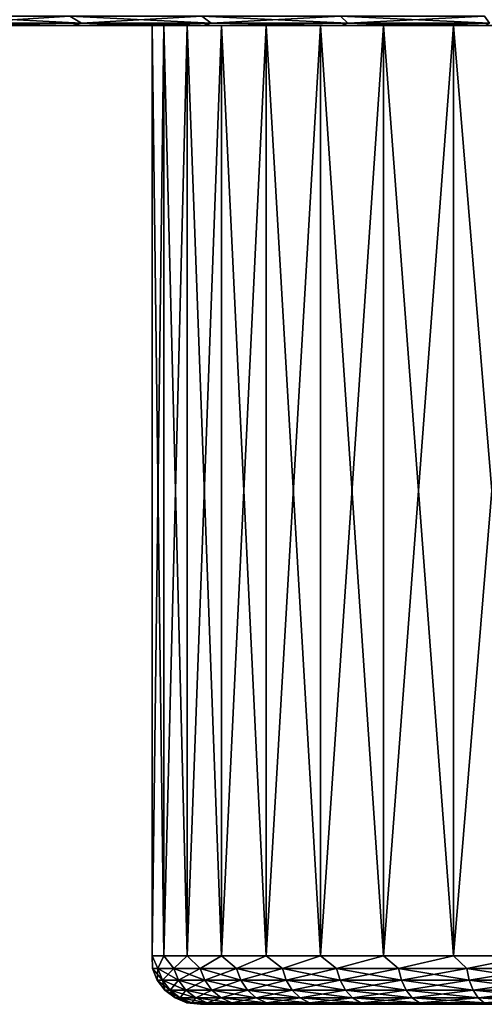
# Model space of a CAD drawing. Header units: metres. Extents: x -128 to 173, y -23 to 79.
# Tile 78 of 129: x 61 to 70, y 48 to 68. Entities that reach past the tile are written whole.
import ezdxf

# ---------------------------------------------------------------- set-up
doc = ezdxf.new("R2010")
doc.units = ezdxf.units.M
doc.layers.add('solid_ORA_153_SW0001', color=7, linetype='CONTINUOUS')

msp = doc.modelspace()

# ---------------------------------------------------------------- linework, layer by layer
at = {"layer": 'solid_ORA_153_SW0001'}
for points in [[(59.278458, 67.990486, -22.654549), (61.8288, 67.990486, -24.383724), (59.56255, 67.848038, -22.280834)], [(59.278458, 67.990486, 22.654549), (59.56255, 67.848038, 22.280834), (62.07082, 67.848038, 23.981483)], [(61.8288, 67.990486, 24.383724), (59.278458, 67.990486, 22.654549), (62.07082, 67.848038, 23.981483)], [(61.8288, 67.990486, -24.383724), (62.07082, 67.848038, -23.981483), (59.56255, 67.848038, -22.280834)], [(61.8288, 67.990486, -24.383724), (64.551147, 67.990486, -25.827021), (62.07082, 67.848038, -23.981483)], [(61.8288, 67.990486, 24.383724), (62.07082, 67.848038, 23.981483), (64.74826, 67.848038, 25.400972)], [(64.551147, 67.990486, 25.827021), (61.8288, 67.990486, 24.383724), (64.74826, 67.848038, 25.400972)], [(64.551147, 67.990486, -25.827021), (64.74826, 67.848038, -25.400972), (62.07082, 67.848038, -23.981483)], [(64.551147, 67.990486, -25.827021), (67.413582, 67.990486, -26.96752), (64.74826, 67.848038, -25.400972)], [(64.551147, 67.990486, 25.827021), (64.74826, 67.848038, 25.400972), (67.563477, 67.848038, 26.522657)], [(67.413582, 67.990486, 26.96752), (64.551147, 67.990486, 25.827021), (67.563477, 67.848038, 26.522657)], [(67.413582, 67.990486, -26.96752), (67.563477, 67.848038, -26.522657), (64.74826, 67.848038, -25.400972)], [(67.413582, 67.990486, -26.96752), (70.382553, 67.990486, -27.791849), (67.563477, 67.848038, -26.522657)], [(67.413582, 67.990486, 26.96752), (67.563477, 67.848038, 26.522657), (70.483467, 67.848038, 27.333389)], [(70.382553, 67.990486, 27.791849), (67.413582, 67.990486, 26.96752), (70.483467, 67.848038, 27.333389)], [(70.382553, 67.990486, -27.791849), (70.483467, 67.848038, -27.333389), (67.563477, 67.848038, -26.522657)], [(59.56255, 67.848038, -22.280834), (61.876183, 67.800003, -23.289352), (59.359879, 67.800003, -21.505026)], [(59.359898, 67.800003, 21.505043), (59.359879, 67.800003, -21.505026), (61.876183, 67.800003, -23.289352)], [(59.56255, 67.848038, 22.280834), (59.359898, 67.800003, 21.505043), (61.876209, 67.800003, 23.289368)], [(61.876209, 67.800003, 23.289368), (59.359898, 67.800003, 21.505043), (61.876183, 67.800003, -23.289352)], [(59.56255, 67.848038, -22.280834), (62.07082, 67.848038, -23.981483), (61.876183, 67.800003, -23.289352)], [(62.07082, 67.848038, 23.981483), (59.56255, 67.848038, 22.280834), (61.876209, 67.800003, 23.289368)], [(62.07082, 67.848038, -23.981483), (63.205559, 67.800003, -24.072969), (61.876183, 67.800003, -23.289352)], [(61.876209, 67.800003, 23.289368), (61.876183, 67.800003, -23.289352), (63.205559, 67.800003, -24.072969)], [(62.07082, 67.848038, 23.981483), (61.876209, 67.800003, 23.289368), (63.205585, 67.800003, 24.072983)], [(63.205585, 67.800003, 24.072983), (61.876209, 67.800003, 23.289368), (63.205559, 67.800003, -24.072969)], [(62.07082, 67.848038, -23.981483), (64.74826, 67.848038, -25.400972), (63.205559, 67.800003, -24.072969)], [(62.07082, 67.848038, 23.981483), (63.205585, 67.800003, 24.072983), (64.576889, 67.800003, 24.780825)], [(64.74826, 67.848038, 25.400972), (62.07082, 67.848038, 23.981483), (64.576889, 67.800003, 24.780825)], [(64.74826, 67.848038, -25.400972), (64.576866, 67.800003, -24.780813), (63.205559, 67.800003, -24.072969)], [(63.530304, 67.800003, -0.88714), (63.205559, 67.800003, -24.072969), (64.576866, 67.800003, -24.780813)], [(63.530304, 67.800003, -0.88714), (63.205585, 67.800003, 24.072983), (63.205559, 67.800003, -24.072969)], [(64.25061, 67.800003, 4.353429), (64.576889, 67.800003, 24.780825), (63.205585, 67.800003, 24.072983)], [(63.771904, 67.800003, 2.644912), (64.25061, 67.800003, 4.353429), (63.205585, 67.800003, 24.072983)], [(63.530304, 67.800003, 0.88714), (63.771904, 67.800003, 2.644912), (63.205585, 67.800003, 24.072983)], [(63.530304, 67.800003, -0.88714), (63.530304, 67.800003, 0.88714), (63.205585, 67.800003, 24.072983)], [(63.530304, 67.800003, -0.88714), (63.530308, 48.599998, -0.88715), (63.530308, 48.599998, 0.88715)], [(63.771904, 67.800003, -2.644912), (63.530308, 48.599998, -0.88715), (63.530304, 67.800003, -0.88714)], [(63.530304, 67.800003, 0.88714), (63.530308, 48.599998, 0.88715), (63.771908, 48.599998, 2.644924)], [(63.530304, 67.800003, -0.88714), (63.530308, 48.599998, 0.88715), (63.530304, 67.800003, 0.88714)], [(63.530304, 67.800003, 0.88714), (63.771908, 48.599998, 2.644924), (63.771904, 67.800003, 2.644912)], [(63.771904, 67.800003, -2.644912), (63.530304, 67.800003, -0.88714), (64.576866, 67.800003, -24.780813)], [(63.771904, 67.800003, -2.644912), (63.771908, 48.599998, -2.644924), (63.530308, 48.599998, -0.88715)], [(64.25061, 67.800003, -4.353429), (63.771908, 48.599998, -2.644924), (63.771904, 67.800003, -2.644912)], [(63.771904, 67.800003, 2.644912), (63.771908, 48.599998, 2.644924), (64.250603, 48.599998, 4.353429)], [(63.771904, 67.800003, 2.644912), (64.250603, 48.599998, 4.353429), (64.25061, 67.800003, 4.353429)], [(64.25061, 67.800003, -4.353429), (63.771904, 67.800003, -2.644912), (64.576866, 67.800003, -24.780813)], [(64.25061, 67.800003, -4.353429), (64.250603, 48.599998, -4.353429), (63.771908, 48.599998, -2.644924)], [(64.957497, 67.800003, -5.980853), (64.957489, 48.599998, -5.980838), (64.250603, 48.599998, -4.353429)], [(64.957497, 67.800003, -5.980853), (64.250603, 48.599998, -4.353429), (64.25061, 67.800003, -4.353429)], [(64.25061, 67.800003, 4.353429), (64.250603, 48.599998, 4.353429), (64.957489, 48.599998, 5.980838)], [(64.25061, 67.800003, 4.353429), (64.957489, 48.599998, 5.980838), (64.957497, 67.800003, 5.980853)], [(64.957497, 67.800003, -5.980853), (64.25061, 67.800003, -4.353429), (64.576866, 67.800003, -24.780813)], [(64.25061, 67.800003, 4.353429), (64.957497, 67.800003, 5.980853), (64.576889, 67.800003, 24.780825)], [(64.74826, 67.848038, -25.400972), (67.426559, 67.800003, -25.96002), (64.576866, 67.800003, -24.780813)], [(64.957497, 67.800003, -5.980853), (64.576866, 67.800003, -24.780813), (67.426559, 67.800003, -25.96002)], [(64.74826, 67.848038, 25.400972), (64.576889, 67.800003, 24.780825), (67.426582, 67.800003, 25.960028)], [(66.999138, 67.800003, 8.873196), (67.426582, 67.800003, 25.960028), (64.576889, 67.800003, 24.780825)], [(65.879402, 67.800003, 7.496858), (66.999138, 67.800003, 8.873196), (64.576889, 67.800003, 24.780825)], [(64.957497, 67.800003, 5.980853), (65.879402, 67.800003, 7.496858), (64.576889, 67.800003, 24.780825)], [(64.74826, 67.848038, -25.400972), (67.563477, 67.848038, -26.522657), (67.426559, 67.800003, -25.96002)], [(67.563477, 67.848038, 26.522657), (64.74826, 67.848038, 25.400972), (67.426582, 67.800003, 25.960028)], [(65.879402, 67.800003, -7.496858), (65.879387, 48.599998, -7.496836), (64.957489, 48.599998, -5.980838)], [(65.879402, 67.800003, -7.496858), (64.957489, 48.599998, -5.980838), (64.957497, 67.800003, -5.980853)], [(64.957497, 67.800003, 5.980853), (64.957489, 48.599998, 5.980838), (65.879387, 48.599998, 7.496836)], [(64.957497, 67.800003, 5.980853), (65.879387, 48.599998, 7.496836), (65.879402, 67.800003, 7.496858)], [(65.879402, 67.800003, -7.496858), (64.957497, 67.800003, -5.980853), (67.426559, 67.800003, -25.96002)], [(66.999138, 67.800003, -8.873196), (66.999123, 48.599998, -8.87318), (65.879387, 48.599998, -7.496836)], [(66.999138, 67.800003, -8.873196), (65.879387, 48.599998, -7.496836), (65.879402, 67.800003, -7.496858)], [(65.879402, 67.800003, 7.496858), (65.879387, 48.599998, 7.496836), (66.999123, 48.599998, 8.87318)], [(65.879402, 67.800003, 7.496858), (66.999123, 48.599998, 8.87318), (66.999138, 67.800003, 8.873196)], [(66.999138, 67.800003, -8.873196), (65.879402, 67.800003, -7.496858), (67.426559, 67.800003, -25.96002)], [(68.295845, 67.800003, -10.084237), (68.295837, 48.599998, -10.084234), (66.999123, 48.599998, -8.87318)], [(68.295845, 67.800003, -10.084237), (66.999123, 48.599998, -8.87318), (66.999138, 67.800003, -8.873196)], [(66.999138, 67.800003, 8.873196), (66.999123, 48.599998, 8.87318), (68.295837, 48.599998, 10.084234)], [(66.999138, 67.800003, 8.873196), (68.295837, 48.599998, 10.084234), (68.295845, 67.800003, 10.084237)], [(68.295845, 67.800003, -10.084237), (66.999138, 67.800003, -8.873196), (67.426559, 67.800003, -25.96002)], [(66.999138, 67.800003, 8.873196), (68.295845, 67.800003, 10.084237), (67.426582, 67.800003, 25.960028)], [(67.563477, 67.848038, -26.522657), (68.896652, 67.800003, -26.427998), (67.426559, 67.800003, -25.96002)], [(68.295845, 67.800003, -10.084237), (67.426559, 67.800003, -25.96002), (68.896652, 67.800003, -26.427998)], [(67.563477, 67.848038, 26.522657), (67.426582, 67.800003, 25.960028), (68.896683, 67.800003, 26.428005)], [(68.295845, 67.800003, 10.084237), (68.896683, 67.800003, 26.428005), (67.426582, 67.800003, 25.960028)], [(67.563477, 67.848038, -26.522657), (70.483467, 67.848038, -27.333389), (68.896652, 67.800003, -26.427998)], [(67.563477, 67.848038, 26.522657), (68.896683, 67.800003, 26.428005), (70.391647, 67.800003, 26.813019)], [(70.483467, 67.848038, 27.333389), (67.563477, 67.848038, 26.522657), (70.391647, 67.800003, 26.813019)], [(69.745399, 67.800003, -11.107444), (69.745392, 48.599998, -11.107442), (68.295837, 48.599998, -10.084234)], [(69.745399, 67.800003, -11.107444), (68.295837, 48.599998, -10.084234), (68.295845, 67.800003, -10.084237)], [(68.295845, 67.800003, 10.084237), (68.295837, 48.599998, 10.084234), (69.745392, 48.599998, 11.107442)], [(68.295845, 67.800003, 10.084237), (69.745392, 48.599998, 11.107442), (69.745399, 67.800003, 11.107444)], [(69.745399, 67.800003, -11.107444), (68.295845, 67.800003, -10.084237), (68.896652, 67.800003, -26.427998)], [(68.295845, 67.800003, 10.084237), (69.745399, 67.800003, 11.107444), (68.896683, 67.800003, 26.428005)], [(70.483467, 67.848038, -27.333389), (70.391617, 67.800003, -26.813013), (68.896652, 67.800003, -26.427998)], [(69.745399, 67.800003, -11.107444), (68.896652, 67.800003, -26.427998), (70.391617, 67.800003, -26.813013)], [(69.745399, 67.800003, 11.107444), (70.391647, 67.800003, 26.813019), (68.896683, 67.800003, 26.428005)], [(71.320786, 67.800003, -11.923745), (71.32077, 48.599998, -11.923741), (69.745392, 48.599998, -11.107442)], [(71.320786, 67.800003, -11.923745), (69.745392, 48.599998, -11.107442), (69.745399, 67.800003, -11.107444)], [(69.745399, 67.800003, 11.107444), (69.745392, 48.599998, 11.107442), (71.32077, 48.599998, 11.923741)], [(69.745399, 67.800003, 11.107444), (71.32077, 48.599998, 11.923741), (71.320786, 67.800003, 11.923745)], [(71.320786, 67.800003, -11.923745), (69.745399, 67.800003, -11.107444), (70.391617, 67.800003, -26.813013)], [(69.745399, 67.800003, 11.107444), (71.320786, 67.800003, 11.923745), (70.391647, 67.800003, 26.813019)], [(63.645, 48.341183, -1.692393), (63.530308, 48.599998, -0.88715), (63.771908, 48.599998, -2.644924)], [(63.534073, 48.341183), (63.530308, 48.599998, 0.88715), (63.530308, 48.599998, -0.88715)], [(63.645, 48.341183, -1.692393), (63.534073, 48.341183), (63.530308, 48.599998, -0.88715)], [(63.645, 48.341183, 1.692393), (63.771908, 48.599998, 2.644924), (63.530308, 48.599998, 0.88715)], [(63.534073, 48.341183), (63.645, 48.341183, 1.692393), (63.530308, 48.599998, 0.88715)], [(63.975876, 48.341183, -3.355829), (63.645, 48.341183, -1.692393), (63.771908, 48.599998, -2.644924)], [(63.645, 48.341183, 1.692393), (63.975876, 48.341183, 3.355829), (63.771908, 48.599998, 2.644924)], [(63.975876, 48.341183, -3.355829), (63.771908, 48.599998, -2.644924), (64.250603, 48.599998, -4.353429)], [(63.975876, 48.341183, 3.355829), (64.250603, 48.599998, 4.353429), (63.771908, 48.599998, 2.644924)], [(64.521049, 48.341183, -4.961845), (63.975876, 48.341183, -3.355829), (64.250603, 48.599998, -4.353429)], [(63.975876, 48.341183, 3.355829), (64.521049, 48.341183, 4.961845), (64.250603, 48.599998, 4.353429)], [(64.521049, 48.341183, -4.961845), (64.250603, 48.599998, -4.353429), (64.957489, 48.599998, -5.980838)], [(64.521049, 48.341183, 4.961845), (64.957489, 48.599998, 5.980838), (64.250603, 48.599998, 4.353429)], [(65.271179, 48.341183, -6.482963), (64.521049, 48.341183, -4.961845), (64.957489, 48.599998, -5.980838)], [(64.521049, 48.341183, 4.961845), (65.271179, 48.341183, 6.482963), (64.957489, 48.599998, 5.980838)], [(65.271179, 48.341183, -6.482963), (64.957489, 48.599998, -5.980838), (65.879387, 48.599998, -7.496836)], [(65.271179, 48.341183, 6.482963), (65.879387, 48.599998, 7.496836), (64.957489, 48.599998, 5.980838)], [(66.21344, 48.341183, -7.893156), (65.271179, 48.341183, -6.482963), (65.879387, 48.599998, -7.496836)], [(65.271179, 48.341183, 6.482963), (66.21344, 48.341183, 7.893156), (65.879387, 48.599998, 7.496836)], [(66.21344, 48.341183, -7.893156), (65.879387, 48.599998, -7.496836), (66.999123, 48.599998, -8.87318)], [(66.21344, 48.341183, 7.893156), (66.999123, 48.599998, 8.87318), (65.879387, 48.599998, 7.496836)], [(67.331703, 48.341183, -9.168294), (66.21344, 48.341183, -7.893156), (66.999123, 48.599998, -8.87318)], [(66.21344, 48.341183, 7.893156), (67.331703, 48.341183, 9.168294), (66.999123, 48.599998, 8.87318)], [(67.331703, 48.341183, -9.168294), (66.999123, 48.599998, -8.87318), (68.295837, 48.599998, -10.084234)], [(67.331703, 48.341183, 9.168294), (68.295837, 48.599998, 10.084234), (66.999123, 48.599998, 8.87318)], [(68.606842, 48.341183, -10.286561), (67.331703, 48.341183, -9.168294), (68.295837, 48.599998, -10.084234)], [(67.331703, 48.341183, 9.168294), (68.606842, 48.341183, 10.286561), (68.295837, 48.599998, 10.084234)], [(68.606842, 48.341183, -10.286561), (68.295837, 48.599998, -10.084234), (69.745392, 48.599998, -11.107442)], [(68.606842, 48.341183, 10.286561), (69.745392, 48.599998, 11.107442), (68.295837, 48.599998, 10.084234)], [(70.017036, 48.341183, -11.228821), (68.606842, 48.341183, -10.286561), (69.745392, 48.599998, -11.107442)], [(68.606842, 48.341183, 10.286561), (70.017036, 48.341183, 11.228821), (69.745392, 48.599998, 11.107442)], [(70.017036, 48.341183, -11.228821), (69.745392, 48.599998, -11.107442), (71.32077, 48.599998, -11.923741)], [(70.017036, 48.341183, 11.228821), (71.32077, 48.599998, 11.923741), (69.745392, 48.599998, 11.107442)], [(71.538155, 48.341183, -11.978953), (70.017036, 48.341183, -11.228821), (71.32077, 48.599998, -11.923741)], [(70.017036, 48.341183, 11.228821), (71.538155, 48.341183, 11.978953), (71.32077, 48.599998, 11.923741)], [(63.744175, 48.099773, 1.679336), (63.645, 48.341183, 1.692393), (63.534073, 48.341183)], [(63.634106, 48.099773, 0), (63.534073, 48.341183), (63.645, 48.341183, -1.692393)], [(63.634106, 48.099773, 0), (63.744175, 48.099773, 1.679336), (63.534073, 48.341183)], [(63.744175, 48.099773, -1.679336), (63.634106, 48.099773, 0), (63.645, 48.341183, -1.692393)], [(64.072502, 48.099773, 3.329938), (63.975876, 48.341183, 3.355829), (63.645, 48.341183, 1.692393)], [(63.744175, 48.099773, 1.679336), (64.072502, 48.099773, 3.329938), (63.645, 48.341183, 1.692393)], [(63.744175, 48.099773, -1.679336), (63.645, 48.341183, -1.692393), (63.975876, 48.341183, -3.355829)], [(64.072502, 48.099773, -3.329938), (63.744175, 48.099773, -1.679336), (63.975876, 48.341183, -3.355829)], [(64.613464, 48.099773, 4.923564), (64.521049, 48.341183, 4.961845), (63.975876, 48.341183, 3.355829)], [(64.072502, 48.099773, 3.329938), (64.613464, 48.099773, 4.923564), (63.975876, 48.341183, 3.355829)], [(64.072502, 48.099773, -3.329938), (63.975876, 48.341183, -3.355829), (64.521049, 48.341183, -4.961845)], [(64.613464, 48.099773, -4.923564), (64.072502, 48.099773, -3.329938), (64.521049, 48.341183, -4.961845)], [(65.357811, 48.099773, 6.432947), (65.271179, 48.341183, 6.482963), (64.521049, 48.341183, 4.961845)], [(64.613464, 48.099773, 4.923564), (65.357811, 48.099773, 6.432947), (64.521049, 48.341183, 4.961845)], [(64.613464, 48.099773, -4.923564), (64.521049, 48.341183, -4.961845), (65.271179, 48.341183, -6.482963)], [(65.357811, 48.099773, -6.432947), (64.613464, 48.099773, -4.923564), (65.271179, 48.341183, -6.482963)], [(66.292801, 48.099773, 7.83226), (66.21344, 48.341183, 7.893156), (65.271179, 48.341183, 6.482963)], [(65.357811, 48.099773, 6.432947), (66.292801, 48.099773, 7.83226), (65.271179, 48.341183, 6.482963)], [(65.357811, 48.099773, -6.432947), (65.271179, 48.341183, -6.482963), (66.21344, 48.341183, -7.893156)], [(66.292801, 48.099773, -7.83226), (65.357811, 48.099773, -6.432947), (66.21344, 48.341183, -7.893156)], [(67.402435, 48.099773, 9.097561), (67.331703, 48.341183, 9.168294), (66.21344, 48.341183, 7.893156)], [(66.292801, 48.099773, 7.83226), (67.402435, 48.099773, 9.097561), (66.21344, 48.341183, 7.893156)], [(66.292801, 48.099773, -7.83226), (66.21344, 48.341183, -7.893156), (67.331703, 48.341183, -9.168294)], [(67.402435, 48.099773, -9.097561), (66.292801, 48.099773, -7.83226), (67.331703, 48.341183, -9.168294)], [(68.66774, 48.099773, 10.2072), (68.606842, 48.341183, 10.286561), (67.331703, 48.341183, 9.168294)], [(67.402435, 48.099773, 9.097561), (68.66774, 48.099773, 10.2072), (67.331703, 48.341183, 9.168294)], [(67.402435, 48.099773, -9.097561), (67.331703, 48.341183, -9.168294), (68.606842, 48.341183, -10.286561)], [(68.66774, 48.099773, -10.2072), (67.402435, 48.099773, -9.097561), (68.606842, 48.341183, -10.286561)], [(70.067055, 48.099773, 11.142192), (70.017036, 48.341183, 11.228821), (68.606842, 48.341183, 10.286561)], [(68.66774, 48.099773, 10.2072), (70.067055, 48.099773, 11.142192), (68.606842, 48.341183, 10.286561)], [(68.66774, 48.099773, -10.2072), (68.606842, 48.341183, -10.286561), (70.017036, 48.341183, -11.228821)], [(70.067055, 48.099773, -11.142192), (68.66774, 48.099773, -10.2072), (70.017036, 48.341183, -11.228821)], [(71.576439, 48.099773, 11.886537), (71.538155, 48.341183, 11.978953), (70.017036, 48.341183, 11.228821)], [(70.067055, 48.099773, 11.142192), (71.576439, 48.099773, 11.886537), (70.017036, 48.341183, 11.228821)], [(70.067055, 48.099773, -11.142192), (70.017036, 48.341183, -11.228821), (71.538155, 48.341183, -11.978953)], [(71.576439, 48.099773, -11.886537), (70.067055, 48.099773, -11.142192), (71.538155, 48.341183, -11.978953)], [(63.90197, 47.892525, 1.658562), (63.744175, 48.099773, 1.679336), (63.634106, 48.099773, 0)], [(63.793262, 47.892525, 0), (63.634106, 48.099773, 0), (63.744175, 48.099773, -1.679336)], [(63.793262, 47.892525, 0), (63.90197, 47.892525, 1.658562), (63.634106, 48.099773, 0)], [(64.226234, 47.892525, 3.288745), (64.072502, 48.099773, 3.329938), (63.744175, 48.099773, 1.679336)], [(63.90197, 47.892525, 1.658562), (64.226234, 47.892525, 3.288745), (63.744175, 48.099773, 1.679336)], [(63.90197, 47.892525, -1.658562), (63.744175, 48.099773, -1.679336), (64.072502, 48.099773, -3.329938)], [(63.90197, 47.892525, -1.658562), (63.793262, 47.892525, 0), (63.744175, 48.099773, -1.679336)], [(64.226234, 47.892525, -3.288745), (63.90197, 47.892525, -1.658562), (64.072502, 48.099773, -3.329938)], [(64.760506, 47.892525, 4.862658), (64.613464, 48.099773, 4.923564), (64.072502, 48.099773, 3.329938)], [(64.226234, 47.892525, 3.288745), (64.760506, 47.892525, 4.862658), (64.072502, 48.099773, 3.329938)], [(64.226234, 47.892525, -3.288745), (64.072502, 48.099773, -3.329938), (64.613464, 48.099773, -4.923564)], [(64.760506, 47.892525, -4.862658), (64.226234, 47.892525, -3.288745), (64.613464, 48.099773, -4.923564)], [(65.495644, 47.892525, 6.353368), (65.357811, 48.099773, 6.432947), (64.613464, 48.099773, 4.923564)], [(64.760506, 47.892525, 4.862658), (65.495644, 47.892525, 6.353368), (64.613464, 48.099773, 4.923564)], [(64.760506, 47.892525, -4.862658), (64.613464, 48.099773, -4.923564), (65.357811, 48.099773, -6.432947)], [(65.495644, 47.892525, -6.353368), (64.760506, 47.892525, -4.862658), (65.357811, 48.099773, -6.432947)], [(66.419067, 47.892525, 7.735371), (66.292801, 48.099773, 7.83226), (65.357811, 48.099773, 6.432947)], [(65.495644, 47.892525, 6.353368), (66.419067, 47.892525, 7.735371), (65.357811, 48.099773, 6.432947)], [(65.495644, 47.892525, -6.353368), (65.357811, 48.099773, -6.432947), (66.292801, 48.099773, -7.83226)], [(66.419067, 47.892525, -7.735371), (65.495644, 47.892525, -6.353368), (66.292801, 48.099773, -7.83226)], [(67.514984, 47.892525, 8.98502), (67.402435, 48.099773, 9.097561), (66.292801, 48.099773, 7.83226)], [(66.419067, 47.892525, 7.735371), (67.514984, 47.892525, 8.98502), (66.292801, 48.099773, 7.83226)], [(66.419067, 47.892525, -7.735371), (66.292801, 48.099773, -7.83226), (67.402435, 48.099773, -9.097561)], [(67.514984, 47.892525, -8.98502), (66.419067, 47.892525, -7.735371), (67.402435, 48.099773, -9.097561)], [(68.764626, 47.892525, 10.080932), (68.66774, 48.099773, 10.2072), (67.402435, 48.099773, 9.097561)], [(67.514984, 47.892525, 8.98502), (68.764626, 47.892525, 10.080932), (67.402435, 48.099773, 9.097561)], [(67.514984, 47.892525, -8.98502), (67.402435, 48.099773, -9.097561), (68.66774, 48.099773, -10.2072)], [(68.764626, 47.892525, -10.080932), (67.514984, 47.892525, -8.98502), (68.66774, 48.099773, -10.2072)], [(70.146629, 47.892525, 11.004356), (70.067055, 48.099773, 11.142192), (68.66774, 48.099773, 10.2072)], [(68.764626, 47.892525, 10.080932), (70.146629, 47.892525, 11.004356), (68.66774, 48.099773, 10.2072)], [(68.764626, 47.892525, -10.080932), (68.66774, 48.099773, -10.2072), (70.067055, 48.099773, -11.142192)], [(70.146629, 47.892525, -11.004356), (68.764626, 47.892525, -10.080932), (70.067055, 48.099773, -11.142192)], [(71.637344, 47.892525, 11.739493), (71.576439, 48.099773, 11.886537), (70.067055, 48.099773, 11.142192)], [(70.146629, 47.892525, 11.004356), (71.637344, 47.892525, 11.739493), (70.067055, 48.099773, 11.142192)], [(70.146629, 47.892525, -11.004356), (70.067055, 48.099773, -11.142192), (71.576439, 48.099773, -11.886537)], [(71.637344, 47.892525, -11.739493), (70.146629, 47.892525, -11.004356), (71.576439, 48.099773, -11.886537)], [(64.107613, 47.733582, 1.631489), (63.90197, 47.892525, 1.658562), (63.793262, 47.892525, 0)], [(64.000679, 47.733582, 0), (63.793262, 47.892525, 0), (63.90197, 47.892525, -1.658562)], [(64.000679, 47.733582, 0), (64.107613, 47.733582, 1.631489), (63.793262, 47.892525, 0)], [(64.426582, 47.733582, 3.235062), (64.226234, 47.892525, 3.288745), (63.90197, 47.892525, 1.658562)], [(64.107613, 47.733582, 1.631489), (64.426582, 47.733582, 3.235062), (63.90197, 47.892525, 1.658562)], [(64.107613, 47.733582, -1.631489), (63.90197, 47.892525, -1.658562), (64.226234, 47.892525, -3.288745)], [(64.107613, 47.733582, -1.631489), (64.000679, 47.733582, 0), (63.90197, 47.892525, -1.658562)], [(64.426582, 47.733582, -3.235062), (64.107613, 47.733582, -1.631489), (64.226234, 47.892525, -3.288745)], [(64.952133, 47.733582, 4.783283), (64.760506, 47.892525, 4.862658), (64.226234, 47.892525, 3.288745)], [(64.426582, 47.733582, 3.235062), (64.952133, 47.733582, 4.783283), (64.226234, 47.892525, 3.288745)], [(64.426582, 47.733582, -3.235062), (64.226234, 47.892525, -3.288745), (64.760506, 47.892525, -4.862658)], [(64.952133, 47.733582, -4.783283), (64.426582, 47.733582, -3.235062), (64.760506, 47.892525, -4.862658)], [(65.67527, 47.733582, 6.24966), (65.495644, 47.892525, 6.353368), (64.760506, 47.892525, 4.862658)], [(64.952133, 47.733582, 4.783283), (65.67527, 47.733582, 6.24966), (64.760506, 47.892525, 4.862658)], [(64.952133, 47.733582, -4.783283), (64.760506, 47.892525, -4.862658), (65.495644, 47.892525, -6.353368)], [(65.67527, 47.733582, -6.24966), (64.952133, 47.733582, -4.783283), (65.495644, 47.892525, -6.353368)], [(66.583626, 47.733582, 7.609104), (66.419067, 47.892525, 7.735371), (65.495644, 47.892525, 6.353368)], [(65.67527, 47.733582, 6.24966), (66.583626, 47.733582, 7.609104), (65.495644, 47.892525, 6.353368)], [(65.67527, 47.733582, -6.24966), (65.495644, 47.892525, -6.353368), (66.419067, 47.892525, -7.735371)], [(66.583626, 47.733582, -7.609104), (65.67527, 47.733582, -6.24966), (66.419067, 47.892525, -7.735371)], [(67.661644, 47.733582, 8.838354), (67.514984, 47.892525, 8.98502), (66.419067, 47.892525, 7.735371)], [(66.583626, 47.733582, 7.609104), (67.661644, 47.733582, 8.838354), (66.419067, 47.892525, 7.735371)], [(66.583626, 47.733582, -7.609104), (66.419067, 47.892525, -7.735371), (67.514984, 47.892525, -8.98502)], [(67.661644, 47.733582, -8.838354), (66.583626, 47.733582, -7.609104), (67.514984, 47.892525, -8.98502)], [(68.8909, 47.733582, 9.916377), (68.764626, 47.892525, 10.080932), (67.514984, 47.892525, 8.98502)], [(67.661644, 47.733582, 8.838354), (68.8909, 47.733582, 9.916377), (67.514984, 47.892525, 8.98502)], [(67.661644, 47.733582, -8.838354), (67.514984, 47.892525, -8.98502), (68.764626, 47.892525, -10.080932)], [(68.8909, 47.733582, -9.916377), (67.661644, 47.733582, -8.838354), (68.764626, 47.892525, -10.080932)], [(70.250343, 47.733582, 10.824728), (70.146629, 47.892525, 11.004356), (68.764626, 47.892525, 10.080932)], [(68.8909, 47.733582, 9.916377), (70.250343, 47.733582, 10.824728), (68.764626, 47.892525, 10.080932)], [(68.8909, 47.733582, -9.916377), (68.764626, 47.892525, -10.080932), (70.146629, 47.892525, -11.004356)], [(70.250343, 47.733582, -10.824728), (68.8909, 47.733582, -9.916377), (70.146629, 47.892525, -11.004356)], [(71.716721, 47.733582, 11.547866), (71.637344, 47.892525, 11.739493), (70.146629, 47.892525, 11.004356)], [(70.250343, 47.733582, 10.824728), (71.716721, 47.733582, 11.547866), (70.146629, 47.892525, 11.004356)], [(70.250343, 47.733582, -10.824728), (70.146629, 47.892525, -11.004356), (71.637344, 47.892525, -11.739493)], [(71.716721, 47.733582, -11.547866), (70.250343, 47.733582, -10.824728), (71.637344, 47.892525, -11.739493)], [(64.347061, 47.633804, 1.599965), (64.107613, 47.733582, 1.631489), (64.000679, 47.733582, 0)], [(64.242195, 47.633804), (64.000679, 47.733582, 0), (64.107613, 47.733582, -1.631489)], [(64.242195, 47.633804), (64.347061, 47.633804, 1.599965), (64.000679, 47.733582, 0)], [(64.659866, 47.633804, 3.172554), (64.426582, 47.733582, 3.235062), (64.107613, 47.733582, 1.631489)], [(64.347061, 47.633804, 1.599965), (64.659866, 47.633804, 3.172554), (64.107613, 47.733582, 1.631489)], [(64.347061, 47.633804, -1.599965), (64.107613, 47.733582, -1.631489), (64.426582, 47.733582, -3.235062)], [(64.347061, 47.633804, -1.599965), (64.242195, 47.633804), (64.107613, 47.733582, -1.631489)], [(64.242195, 47.633804), (64.527992, 47.599998, -0.819177), (64.527992, 47.599998, 0.81919)], [(64.347061, 47.633804, -1.599965), (64.527992, 47.599998, -0.819177), (64.242195, 47.633804)], [(64.242195, 47.633804), (64.527992, 47.599998, 0.81919), (64.347061, 47.633804, 1.599965)], [(64.659866, 47.633804, -3.172554), (64.347061, 47.633804, -1.599965), (64.426582, 47.733582, -3.235062)], [(64.347061, 47.633804, -1.599965), (64.75116, 47.599998, -2.442272), (64.527992, 47.599998, -0.819177)], [(64.659866, 47.633804, -3.172554), (64.75116, 47.599998, -2.442272), (64.347061, 47.633804, -1.599965)], [(64.347061, 47.633804, 1.599965), (64.527992, 47.599998, 0.81919), (64.75116, 47.599998, 2.442285)], [(64.347061, 47.633804, 1.599965), (64.75116, 47.599998, 2.442285), (64.659866, 47.633804, 3.172554)], [(65.175262, 47.633804, 4.69086), (64.952133, 47.733582, 4.783283), (64.426582, 47.733582, 3.235062)], [(64.659866, 47.633804, 3.172554), (65.175262, 47.633804, 4.69086), (64.426582, 47.733582, 3.235062)], [(64.659866, 47.633804, -3.172554), (64.426582, 47.733582, -3.235062), (64.952133, 47.733582, -4.783283)], [(64.527992, 47.599998, 0.81919), (64.527992, 47.599998, -0.819177), (64.75116, 47.599998, -2.442272)], [(64.75116, 47.599998, 2.442285), (64.527992, 47.599998, 0.81919), (64.75116, 47.599998, -2.442272)], [(65.175262, 47.633804, -4.69086), (64.659866, 47.633804, -3.172554), (64.952133, 47.733582, -4.783283)], [(64.659866, 47.633804, -3.172554), (65.193329, 47.599998, -4.019841), (64.75116, 47.599998, -2.442272)], [(65.175262, 47.633804, -4.69086), (65.193329, 47.599998, -4.019841), (64.659866, 47.633804, -3.172554)], [(64.659866, 47.633804, 3.172554), (64.75116, 47.599998, 2.442285), (65.193329, 47.599998, 4.019853)], [(64.659866, 47.633804, 3.172554), (65.193329, 47.599998, 4.019853), (65.175262, 47.633804, 4.69086)], [(64.75116, 47.599998, 2.442285), (64.75116, 47.599998, -2.442272), (65.193329, 47.599998, -4.019841)], [(65.193329, 47.599998, 4.019853), (64.75116, 47.599998, 2.442285), (65.193329, 47.599998, -4.019841)], [(65.88443, 47.633804, 6.128904), (65.67527, 47.733582, 6.24966), (64.952133, 47.733582, 4.783283)], [(65.175262, 47.633804, 4.69086), (65.88443, 47.633804, 6.128904), (64.952133, 47.733582, 4.783283)], [(65.175262, 47.633804, -4.69086), (64.952133, 47.733582, -4.783283), (65.67527, 47.733582, -6.24966)], [(65.88443, 47.633804, -6.128904), (65.175262, 47.633804, -4.69086), (65.67527, 47.733582, -6.24966)], [(65.175262, 47.633804, -4.69086), (65.84626, 47.599998, -5.522476), (65.193329, 47.599998, -4.019841)], [(65.88443, 47.633804, -6.128904), (65.84626, 47.599998, -5.522476), (65.175262, 47.633804, -4.69086)], [(65.175262, 47.633804, 4.69086), (65.193329, 47.599998, 4.019853), (65.84626, 47.599998, 5.522488)], [(65.175262, 47.633804, 4.69086), (65.84626, 47.599998, 5.522488), (65.88443, 47.633804, 6.128904)], [(65.193329, 47.599998, 4.019853), (65.193329, 47.599998, -4.019841), (65.84626, 47.599998, -5.522476)], [(65.84626, 47.599998, 5.522488), (65.193329, 47.599998, 4.019853), (65.84626, 47.599998, -5.522476)], [(66.77523, 47.633804, 7.46208), (66.583626, 47.733582, 7.609104), (65.67527, 47.733582, 6.24966)], [(65.88443, 47.633804, 6.128904), (66.77523, 47.633804, 7.46208), (65.67527, 47.733582, 6.24966)], [(65.88443, 47.633804, -6.128904), (65.67527, 47.733582, -6.24966), (66.583626, 47.733582, -7.609104)], [(65.88443, 47.633804, -6.128904), (66.697777, 47.599998, -6.92217), (65.84626, 47.599998, -5.522476)], [(65.88443, 47.633804, 6.128904), (65.84626, 47.599998, 5.522488), (66.697784, 47.599998, 6.922181)], [(65.84626, 47.599998, 5.522488), (65.84626, 47.599998, -5.522476), (66.697777, 47.599998, -6.92217)], [(66.697784, 47.599998, 6.922181), (65.84626, 47.599998, 5.522488), (66.697777, 47.599998, -6.92217)], [(66.77523, 47.633804, -7.46208), (65.88443, 47.633804, -6.128904), (66.583626, 47.733582, -7.609104)], [(66.77523, 47.633804, -7.46208), (66.697777, 47.599998, -6.92217), (65.88443, 47.633804, -6.128904)], [(65.88443, 47.633804, 6.128904), (66.697784, 47.599998, 6.922181), (66.77523, 47.633804, 7.46208)], [(67.83242, 47.633804, 8.667579), (67.661644, 47.733582, 8.838354), (66.583626, 47.733582, 7.609104)], [(66.77523, 47.633804, 7.46208), (67.83242, 47.633804, 8.667579), (66.583626, 47.733582, 7.609104)], [(66.77523, 47.633804, -7.46208), (66.583626, 47.733582, -7.609104), (67.661644, 47.733582, -8.838354)], [(66.77523, 47.633804, -7.46208), (67.73204, 47.599998, -8.192855), (66.697777, 47.599998, -6.92217)], [(66.697784, 47.599998, 6.922181), (66.697777, 47.599998, -6.92217), (67.73204, 47.599998, -8.192855)], [(66.77523, 47.633804, 7.46208), (66.697784, 47.599998, 6.922181), (67.732048, 47.599998, 8.192864)], [(67.732048, 47.599998, 8.192864), (66.697784, 47.599998, 6.922181), (67.73204, 47.599998, -8.192855)], [(67.83242, 47.633804, -8.667579), (66.77523, 47.633804, -7.46208), (67.661644, 47.733582, -8.838354)], [(67.83242, 47.633804, -8.667579), (67.73204, 47.599998, -8.192855), (66.77523, 47.633804, -7.46208)], [(66.77523, 47.633804, 7.46208), (67.732048, 47.599998, 8.192864), (67.83242, 47.633804, 8.667579)], [(69.037918, 47.633804, 9.724772), (68.8909, 47.733582, 9.916377), (67.661644, 47.733582, 8.838354)], [(67.83242, 47.633804, 8.667579), (69.037918, 47.633804, 9.724772), (67.661644, 47.733582, 8.838354)], [(67.83242, 47.633804, -8.667579), (67.661644, 47.733582, -8.838354), (68.8909, 47.733582, -9.916377)], [(67.83242, 47.633804, -8.667579), (68.929672, 47.599998, -9.31075), (67.73204, 47.599998, -8.192855)], [(67.732048, 47.599998, 8.192864), (67.73204, 47.599998, -8.192855), (68.929672, 47.599998, -9.31075)], [(67.83242, 47.633804, 8.667579), (67.732048, 47.599998, 8.192864), (68.92968, 47.599998, 9.310759)], [(68.92968, 47.599998, 9.310759), (67.732048, 47.599998, 8.192864), (68.929672, 47.599998, -9.31075)], [(69.037918, 47.633804, -9.724772), (67.83242, 47.633804, -8.667579), (68.8909, 47.733582, -9.916377)], [(69.037918, 47.633804, -9.724772), (68.929672, 47.599998, -9.31075), (67.83242, 47.633804, -8.667579)], [(67.83242, 47.633804, 8.667579), (68.92968, 47.599998, 9.310759), (69.037918, 47.633804, 9.724772)], [(70.371094, 47.633804, 10.615573), (70.250343, 47.733582, 10.824728), (68.8909, 47.733582, 9.916377)], [(69.037918, 47.633804, 9.724772), (70.371094, 47.633804, 10.615573), (68.8909, 47.733582, 9.916377)], [(69.037918, 47.633804, -9.724772), (68.8909, 47.733582, -9.916377), (70.250343, 47.733582, -10.824728)], [(69.037918, 47.633804, -9.724772), (70.268562, 47.599998, -10.255202), (68.929672, 47.599998, -9.31075)], [(68.92968, 47.599998, 9.310759), (68.929672, 47.599998, -9.31075), (70.268562, 47.599998, -10.255202)], [(69.037918, 47.633804, 9.724772), (68.92968, 47.599998, 9.310759), (70.26857, 47.599998, 10.255209)], [(70.26857, 47.599998, 10.255209), (68.92968, 47.599998, 9.310759), (70.268562, 47.599998, -10.255202)], [(70.371094, 47.633804, -10.615573), (69.037918, 47.633804, -9.724772), (70.250343, 47.733582, -10.824728)], [(70.371094, 47.633804, -10.615573), (70.268562, 47.599998, -10.255202), (69.037918, 47.633804, -9.724772)], [(69.037918, 47.633804, 9.724772), (70.26857, 47.599998, 10.255209), (70.371094, 47.633804, 10.615573)], [(71.809143, 47.633804, 11.324738), (71.716721, 47.733582, 11.547866), (70.250343, 47.733582, 10.824728)], [(70.371094, 47.633804, 10.615573), (71.809143, 47.633804, 11.324738), (70.250343, 47.733582, 10.824728)], [(70.371094, 47.633804, -10.615573), (70.250343, 47.733582, -10.824728), (71.716721, 47.733582, -11.547866)], [(70.371094, 47.633804, -10.615573), (71.723305, 47.599998, -11.008325), (70.268562, 47.599998, -10.255202)], [(70.26857, 47.599998, 10.255209), (70.268562, 47.599998, -10.255202), (71.723305, 47.599998, -11.008325)], [(70.371094, 47.633804, 10.615573), (70.26857, 47.599998, 10.255209), (71.72332, 47.599998, 11.008329)], [(71.72332, 47.599998, 11.008329), (70.26857, 47.599998, 10.255209), (71.723305, 47.599998, -11.008325)], [(71.809143, 47.633804, -11.324738), (70.371094, 47.633804, -10.615573), (71.716721, 47.733582, -11.547866)], [(71.809143, 47.633804, -11.324738), (71.723305, 47.599998, -11.008325), (70.371094, 47.633804, -10.615573)], [(70.371094, 47.633804, 10.615573), (71.72332, 47.599998, 11.008329), (71.809143, 47.633804, 11.324738)]]:
    msp.add_3dface(points, dxfattribs=at)

doc.saveas('drawing.dxf')
